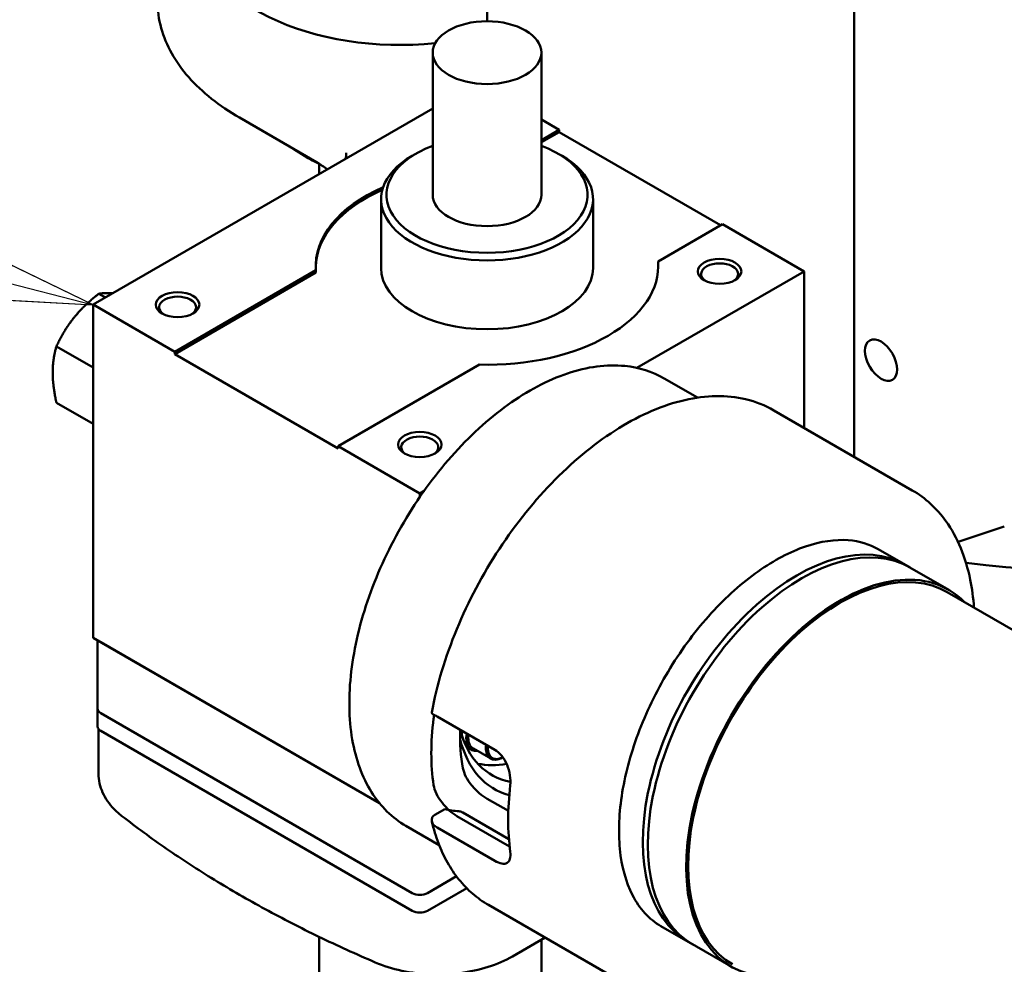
# Model space of a CAD drawing. Header units: millimetres. Extents: x 40 to 4804, y -323 to 2338.
# Tile 30 of 36: x 2539 to 2720, y 1441 to 1615. Entities that reach past the tile are written whole.
import ezdxf

# ---------------------------------------------------------------- set-up
doc = ezdxf.new("R2010")
doc.units = ezdxf.units.MM
doc.header["$LTSCALE"] = 8
doc.layers.add('Symbol (ISO)', color=7, linetype='Continuous', lineweight=25)
doc.layers.add('Visible (ISO)', color=7, linetype='Continuous', lineweight=50)
doc.styles.add('Note Text (ISO)', font='tahoma.ttf')

# ---------------------------------------------------------------- blocks, each defined once
blk = doc.blocks.new('Balloon5')
at = {"layer": 'Symbol (ISO)'}
for p, q in [((316.601, 195.919), (299.331, 200.342)), ((316.725, 196.404), (316.477, 195.435)), ((319.023, 195.299), (316.725, 196.404)), ((316.601, 195.919), (319.023, 195.299)), ((316.477, 195.435), (319.023, 195.299))]:
    blk.add_line(p, q, dxfattribs=at)
at = {"layer": 'Symbol (ISO)', "flags": 128}
blk.add_lwpolyline([(316.477, 195.435), (319.023, 195.299), (316.725, 196.404), (316.477, 195.435)], dxfattribs=at)
at = {"layer": 'Symbol (ISO)'}
blk.add_circle((294.264, 201.64), 5.25, dxfattribs=at)
blk.add_solid([(316.477, 195.435), (319.023, 195.299), (316.725, 196.404), (316.477, 195.435)], dxfattribs=at)
at = {"layer": 'Symbol (ISO)', "insert": (294.264, 201.64), "char_height": 3.5, "attachment_point": 5, "style": 'Note Text (ISO)'}
blk.add_mtext('4', dxfattribs=at)

msp = doc.modelspace()

# ---------------------------------------------------------------- linework, layer by layer
at = {"layer": 'Visible (ISO)'}
for p, q in [((2624.705, 1614.504), (2624.705, 1709.445)), ((2692.185, 1534.431), (2692.185, 1670.486)), ((2614.663, 1582.603), (2614.663, 1608.731)), ((2634.663, 1582.603), (2634.663, 1608.731)), ((2552.185, 1562.395), (2614.663, 1598.466)), ((2593.315, 1588.595), (2579.116, 1596.792)), ((2634.663, 1596.425), (2637.922, 1594.544)), ((2634.663, 1592.663), (2637.922, 1594.544)), ((2637.922, 1594.136), (2634.663, 1592.255)), ((2637.922, 1594.544), (2637.922, 1594.136)), ((2637.922, 1594.136), (2667.62, 1576.989)), ((2591.783, 1589.339), (2591.076, 1589.747)), ((2611.582, 1590.155), (2610.875, 1589.747)), ((2637.745, 1590.155), (2638.452, 1589.747)), ((2593.754, 1586.394), (2593.754, 1588.32)), ((2605.163, 1581.786), (2605.163, 1569.131)), ((2644.163, 1581.786), (2644.163, 1569.131)), ((2667.974, 1577.194), (2656.132, 1570.356)), ((2667.974, 1577.194), (2683, 1568.518)), ((2656.132, 1570.356), (2656.132, 1569.948)), ((2567.211, 1553.719), (2593.195, 1568.721)), ((2593.195, 1568.721), (2593.195, 1568.313)), ((2683, 1568.518), (2652.244, 1550.761)), ((2683, 1539.734), (2683, 1568.518)), ((2593.195, 1568.313), (2567.211, 1553.311)), ((2554.449, 1563.702), (2553.233, 1564.403)), ((2567.211, 1553.719), (2552.185, 1562.395)), ((2552.185, 1501.157), (2552.185, 1562.395)), ((2552.185, 1550.842), (2545.455, 1554.727)), ((2567.211, 1553.311), (2567.211, 1553.719)), ((2597.263, 1535.96), (2567.211, 1553.311)), ((2623.247, 1551.371), (2597.263, 1536.369)), ((2657.252, 1548.825), (2663.361, 1545.299)), ((2552.185, 1540.471), (2545.455, 1544.356)), ((2702.886, 1528.252), (2677.43, 1542.949)), ((2597.263, 1536.369), (2597.263, 1535.96)), ((2612.289, 1527.693), (2597.263, 1536.369)), ((2613.076, 1528.148), (2612.289, 1527.693)), ((2612.289, 1527.693), (2612.289, 1527.018)), ((2719.81, 1521.611), (2711.294, 1518.772)), ((2696.636, 1517.427), (2702.505, 1514.039)), ((2701.586, 1514.569), (2709.576, 1509.956)), ((2805.775, 1453.838), (2709.326, 1509.523)), ((2552.185, 1501.157), (2604.861, 1470.745)), ((2553.013, 1500.679), (2553.013, 1488.093)), ((2604.861, 1470.745), (2553.599, 1500.341)), ((2553.013, 1484.827), (2553.013, 1488.093)), ((2610.875, 1454.209), (2553.599, 1487.277)), ((2553.599, 1487.277), (2610.875, 1454.209)), ((2615.478, 1486.668), (2626.085, 1480.545)), ((2553.191, 1484.352), (2553.191, 1476.135)), ((2553.599, 1484.011), (2610.875, 1450.943)), ((2620.949, 1481.048), (2621.798, 1480.558)), ((2622.15, 1480.759), (2625.332, 1478.922)), ((2627.55, 1479.186), (2627.457, 1479.132)), ((2624.666, 1471.561), (2628.579, 1469.302)), ((2615.05, 1468.597), (2616.872, 1469.649)), ((2620.231, 1469), (2628.687, 1464.118)), ((2628.812, 1462.775), (2619.13, 1468.364)), ((2609.752, 1466.553), (2615.861, 1463.026)), ((2626.085, 1460.132), (2615.478, 1466.256)), ((2619.036, 1457.288), (2613.703, 1454.209)), ((2613.703, 1454.209), (2619.036, 1457.288)), ((2613.703, 1450.943), (2620.92, 1455.109)), ((2650.386, 1437.32), (2624.93, 1452.017)), ((2656.636, 1448.145), (2662.505, 1444.757)), ((2593.754, 1371.937), (2593.754, 1446.169)), ((2635.328, 1446.013), (2629.345, 1442.559)), ((2634.663, 1249.127), (2634.663, 1445.63)), ((2661.586, 1445.287), (2669.576, 1440.674))]:
    msp.add_line(p, q, dxfattribs=at)
for centre, major_axis, start_param, end_param in [((2608.754, 1631.797), (-37.5, 0), 0, 1.741474), ((2608.754, 1599.953), (-25, 0), 0.6681738, 0.9026226), ((2624.663, 1582.603), (18.5, 0), 2.1418758, 7.2829022), ((2608.754, 1599.137), (24, 0), 3.9269908, 4.0415863), ((2624.663, 1581.786), (19.5, 0), 2.3561945, 7.0685835), ((2624.663, 1569.539), (-31.5, 0), 5.364749, 6.3281565), ((2624.663, 1569.131), (-31.5, 0), 5.3705717, 6.2719612), ((2624.663, 1582.603), (10, 0), 3.1415927, 6.2831853), ((2624.663, 1569.539), (31.5, 0), 4.6674178, 6.3281565), ((2624.663, 1569.131), (19.5, 0), 3.1415927, 6.2831853), ((2624.663, 1569.131), (31.5, 0), 0.0112242, 0.0449712), ((2667.443, 1568.028), (-3.4, 0), 2.4409423, 6.9838357), ((2567.741, 1561.905), (-3.4, 0), 2.4409423, 6.9838357), ((2612.289, 1536.185), (-3.4, 0), 2.4409423, 6.9838357), ((2737.801, 1581.786), (118.5, 0), 4.4995327, 5.4853613), ((2682.505, 1479.398), (20, 34.641), 0, 3.1415927), ((2681.586, 1479.928), (20, 34.641), 0, 3.1415927), ((2689.576, 1475.315), (19.75, 34.208), 0, 3.1415927), ((2689.576, 1475.315), (20, 34.641), 6.1249063, 9.583057), ((2555.013, 1488.093), (-2, 0), 0, 0.7853982), ((2555.013, 1488.093), (-2, 0), 0, 0.7853982), ((2647.998, 1499.32), (23.75, 41.136), 2.1976362, 2.5147528), ((2555.013, 1484.827), (-2, 0), 0, 0.7853982), ((2647.998, 1499.32), (-20, -34.641), 5.4607204, 5.6864035), ((2641.28, 1503.199), (-15.75, -27.28), 5.7555926, 6.4831764), ((2623.249, 1485.031), (2.3, 3.984), 2.137091, 2.312824), ((2624.098, 1484.542), (-2.3, -3.984), 5.2786837, 6.6757968), ((2642.695, 1502.382), (-16.75, -29.012), 5.7433769, 6.4392024), ((2623.249, 1485.031), (-2.3, -3.984), 6.2543979, 6.2831853), ((2627.457, 1482.602), (-2.125, -3.681), 5.3319673, 7.0685835), ((2627.633, 1482.5), (-2, -3.464), 5.377295, 7.0386941), ((2635.624, 1506.465), (-15.75, -27.28), 0.1805622, 0.4489681), ((2665.676, 1489.114), (-26.25, -45.466), 5.3544396, 5.6411347), ((2612.289, 1455.025), (2, 0), 3.9269908, 5.4977871), ((2612.289, 1455.025), (-2, 0), 0.7853982, 2.3561945), ((2612.289, 1451.759), (2, 0), 3.9269908, 5.4977871)]:
    msp.add_ellipse(centre, major_axis=major_axis, ratio=0.5773503, start_param=start_param, end_param=end_param, dxfattribs=at)
for centre, major_axis in [((2624.663, 1608.731), (10, 0)), ((2667.443, 1568.518), (-4, 0)), ((2567.741, 1562.395), (-4, 0)), ((2697.142, 1552.188), (2.094, -3.627)), ((2612.289, 1536.675), (-4, 0))]:
    msp.add_ellipse(centre, major_axis=major_axis, ratio=0.5773503, dxfattribs=at)
for points, knots in [([(2564.057, 1618.12), (2564.057, 1616.488), (2564.28, 1614.856), (2565.158, 1611.656), (2565.812, 1610.089), (2567.515, 1607.063), (2568.563, 1605.605), (2571.015, 1602.826), (2572.419, 1601.506), (2575.541, 1599.025), (2577.26, 1597.864), (2579.116, 1596.792)], [3.92699082, 3.92699082, 3.92699082, 3.92699082, 4.08407045, 4.08407045, 4.24115008, 4.24115008, 4.39822972, 4.39822972, 4.55530935, 4.55530935, 4.71238898, 4.71238898, 4.71238898, 4.71238898]), ([(2598.643, 1589.217), (2598.674, 1589.365), (2598.698, 1589.512), (2598.745, 1589.882), (2598.759, 1590.104), (2598.759, 1590.327)], [0.66562883, 0.66562883, 0.66562883, 0.66562883, 0.71319647, 0.71319647, 0.78539816, 0.78539816, 0.78539816, 0.78539816]), ([(2609.752, 1466.553), (2607.214, 1468.018), (2605.065, 1470.14), (2601.689, 1475.504), (2600.505, 1478.791), (2599.213, 1486.273), (2599.158, 1490.508), (2600.214, 1499.414), (2601.333, 1504.087), (2604.611, 1513.379), (2606.768, 1517.996), (2611.899, 1526.726), (2614.871, 1530.839), (2621.35, 1538.162), (2624.855, 1541.37), (2632.081, 1546.554), (2635.801, 1548.526), (2643.089, 1550.972), (2646.663, 1551.457), (2652.608, 1550.857), (2655.069, 1550.086), (2657.252, 1548.825)], [3.9269908, 3.9269908, 3.9269908, 3.9269908, 4.2226592, 4.2226592, 4.5330321, 4.5330321, 4.8583244, 4.8583244, 5.1853522, 5.1853522, 5.5111946, 5.5111946, 5.8365412, 5.8365412, 6.1624673, 6.1624673, 6.4895595, 6.4895595, 6.8142401, 6.8142401, 7.0685835, 7.0685835, 7.0685835, 7.0685835]), ([(2614.488, 1487.407), (2615.42, 1492.438), (2616.986, 1497.634), (2621.21, 1507.832), (2623.865, 1512.832), (2629.997, 1522.15), (2633.473, 1526.468), (2640.919, 1534), (2644.888, 1537.21), (2652.956, 1542.185), (2657.054, 1543.946), (2664.947, 1545.758), (2668.751, 1545.83), (2674.069, 1544.569), (2675.819, 1543.88), (2677.43, 1542.949)], [4.9475742, 4.9475742, 4.9475742, 4.9475742, 5.2736453, 5.2736453, 5.5987024, 5.5987024, 5.9235729, 5.9235729, 6.2492017, 6.2492017, 6.5756929, 6.5756929, 6.8974691, 6.8974691, 7.0685835, 7.0685835, 7.0685835, 7.0685835]), ([(2714.231, 1506.691), (2714.107, 1508.459), (2713.88, 1510.167), (2712.713, 1515.937), (2711.209, 1519.609), (2707.375, 1524.945), (2705.287, 1526.866), (2702.886, 1528.252)], [4.79033011, 4.79033011, 4.79033011, 4.79033011, 4.91850434, 4.91850434, 5.24278696, 5.24278696, 5.49778714, 5.49778714, 5.49778714, 5.49778714]), ([(2656.636, 1448.145), (2654.497, 1449.38), (2652.724, 1451.28), (2650.209, 1456.176), (2649.406, 1459.058), (2648.787, 1465.503), (2648.935, 1469.03), (2650.158, 1476.45), (2651.232, 1480.34), (2654.217, 1488.091), (2656.131, 1491.949), (2660.602, 1499.224), (2663.161, 1502.638), (2668.644, 1508.659), (2671.568, 1511.267), (2677.453, 1515.418), (2680.411, 1516.963), (2686.049, 1518.888), (2688.719, 1519.263), (2693.164, 1518.927), (2695.011, 1518.365), (2696.636, 1517.427)], [3.9269908, 3.9269908, 3.9269908, 3.9269908, 4.2834342, 4.2834342, 4.6077651, 4.6077651, 4.9196383, 4.9196383, 5.2318705, 5.2318705, 5.5454992, 5.5454992, 5.8595391, 5.8595391, 6.1728168, 6.1728168, 6.4846007, 6.4846007, 6.7978145, 6.7978145, 7.0685835, 7.0685835, 7.0685835, 7.0685835]), ([(2614.488, 1487.407), (2614.484, 1487.385), (2614.483, 1487.364), (2614.497, 1487.26), (2614.561, 1487.179), (2614.781, 1487.014), (2614.933, 1486.931), (2615.12, 1486.85)], [-0.17810346, -0.17810346, -0.17810346, -0.17810346, -0.15791586, -0.15791586, -0.07808574, -0.07808574, 0, 0, 0, 0]), ([(2621.23, 1483.347), (2621.226, 1483.312), (2621.222, 1483.277), (2621.178, 1482.843), (2621.192, 1482.463), (2621.331, 1481.779), (2621.456, 1481.475), (2621.777, 1481.033), (2621.95, 1480.874), (2622.15, 1480.759)], [8.46715561, 8.46715561, 8.46715561, 8.46715561, 8.4958712, 8.4958712, 8.82581936, 8.82581936, 9.15204062, 9.15204062, 9.40372697, 9.40372697, 9.40372697, 9.40372697]), ([(2626.085, 1480.545), (2626.529, 1480.288), (2626.98, 1479.9), (2627.762, 1478.935), (2628.095, 1478.36), (2628.589, 1477.199), (2628.781, 1476.534), (2628.986, 1475.223), (2628.998, 1474.578), (2628.933, 1474.024)], [0, 0, 0, 0, 0.18848393, 0.18848393, 0.37696787, 0.37696787, 0.56853779, 0.56853779, 0.7601077, 0.7601077, 0.7601077, 0.7601077]), ([(2553.191, 1476.135), (2553.191, 1475.545), (2553.257, 1474.955), (2553.514, 1473.799), (2553.705, 1473.232), (2554.2, 1472.138), (2554.504, 1471.61), (2555.208, 1470.6), (2555.61, 1470.118), (2556.498, 1469.203), (2556.985, 1468.77), (2557.51, 1468.362)], [3.92699082, 3.92699082, 3.92699082, 3.92699082, 4.05469667, 4.05469667, 4.18240252, 4.18240252, 4.31010838, 4.31010838, 4.43781423, 4.43781423, 4.56552008, 4.56552008, 4.56552008, 4.56552008]), ([(2620.215, 1477.156), (2620.301, 1476.687), (2620.495, 1476.144), (2621.073, 1475.045), (2621.457, 1474.488), (2622.264, 1473.511), (2622.74, 1473.022), (2623.719, 1472.176), (2624.221, 1471.817), (2624.666, 1471.561)], [-0.76526043, -0.76526043, -0.76526043, -0.76526043, -0.57124425, -0.57124425, -0.37722806, -0.37722806, -0.18861403, -0.18861403, 0, 0, 0, 0]), ([(2619.13, 1468.364), (2618.685, 1468.621), (2618.188, 1468.982), (2617.227, 1469.842), (2616.763, 1470.341), (2615.985, 1471.337), (2615.621, 1471.903), (2615.08, 1473.021), (2614.903, 1473.572), (2614.832, 1474.048)], [0, 0, 0, 0, 0.18852108, 0.18852108, 0.37704217, 0.37704217, 0.56935162, 0.56935162, 0.76166107, 0.76166107, 0.76166107, 0.76166107]), ([(2616.872, 1469.649), (2617.681, 1469.439), (2618.583, 1469.297), (2619.621, 1469.233), (2619.747, 1469.226), (2619.872, 1469.222)], [3.14740897, 3.14740897, 3.14740897, 3.14740897, 3.40327162, 3.40327162, 3.43829681, 3.43829681, 3.43829681, 3.43829681]), ([(2557.51, 1468.362), (2560.144, 1466.313), (2562.88, 1464.31), (2568.55, 1460.402), (2571.483, 1458.498), (2577.534, 1454.792), (2580.652, 1452.992), (2587.065, 1449.501), (2590.359, 1447.811), (2597.11, 1444.546), (2600.568, 1442.971), (2604.101, 1441.457)], [4.56552008, 4.56552008, 4.56552008, 4.56552008, 4.62426764, 4.62426764, 4.6830152, 4.6830152, 4.74176276, 4.74176276, 4.80051032, 4.80051032, 4.85925788, 4.85925788, 4.85925788, 4.85925788]), ([(2615.12, 1466.478), (2614.977, 1466.573), (2614.854, 1466.689), (2614.656, 1466.951), (2614.582, 1467.097), (2614.481, 1467.441), (2614.469, 1467.641), (2614.537, 1468.008), (2614.609, 1468.172), (2614.809, 1468.427), (2614.921, 1468.523), (2615.05, 1468.597)], [-0.65431295, -0.65431295, -0.65431295, -0.65431295, -0.59465563, -0.59465563, -0.53478188, -0.53478188, -0.46028012, -0.46028012, -0.39194381, -0.39194381, -0.33655524, -0.33655524, -0.33655524, -0.33655524]), ([(2624.93, 1452.017), (2623.896, 1452.614), (2622.919, 1453.309), (2621.097, 1454.882), (2620.252, 1455.76), (2618.706, 1457.679), (2618.004, 1458.72), (2616.75, 1460.948), (2616.198, 1462.134), (2615.245, 1464.635), (2614.844, 1465.949), (2614.519, 1467.32)], [3.92699082, 3.92699082, 3.92699082, 3.92699082, 4.03678097, 4.03678097, 4.14657112, 4.14657112, 4.25636127, 4.25636127, 4.36615142, 4.36615142, 4.47594157, 4.47594157, 4.47594157, 4.47594157]), ([(2628.933, 1461.777), (2628.998, 1461.298), (2628.986, 1460.846), (2628.781, 1460.139), (2628.589, 1459.885), (2628.095, 1459.604), (2627.762, 1459.557), (2626.98, 1459.693), (2626.529, 1459.876), (2626.085, 1460.132)], [0.75554178, 0.75554178, 0.75554178, 0.75554178, 0.9471117, 0.9471117, 1.13868161, 1.13868161, 1.32716555, 1.32716555, 1.51564948, 1.51564948, 1.51564948, 1.51564948]), ([(2604.101, 1441.457), (2605.605, 1440.812), (2607.246, 1440.301), (2610.684, 1439.568), (2612.483, 1439.346), (2616.112, 1439.201), (2617.942, 1439.279), (2621.505, 1439.73), (2623.237, 1440.103), (2626.482, 1441.128), (2627.995, 1441.779), (2629.345, 1442.559)], [4.8592579, 4.8592579, 4.8592579, 4.8592579, 5.1440434, 5.1440434, 5.4288289, 5.4288289, 5.7136143, 5.7136143, 5.9983998, 5.9983998, 6.2831853, 6.2831853, 6.2831853, 6.2831853])]:
    msp.add_open_spline(points, degree=3, knots=knots, dxfattribs=at)
for points in [[(2593.315, 1588.595), (2594.036, 1588.178), (2594.693, 1587.735), (2595.277, 1587.274)], [(2614.832, 1486.295), (2614.859, 1486.508), (2614.902, 1486.72), (2614.959, 1486.925)], [(2615.12, 1486.85), (2615.242, 1486.796), (2615.362, 1486.736), (2615.478, 1486.668)], [(2619.872, 1469.222), (2619.994, 1469.141), (2620.114, 1469.067), (2620.231, 1469)], [(2615.478, 1466.256), (2615.362, 1466.323), (2615.242, 1466.397), (2615.12, 1466.478)]]:
    msp.add_open_spline(points, degree=3, dxfattribs=at)
for points, weights in [([(2553.233, 1564.403), (2550.454, 1562.212), (2548.649, 1559.966)], [1, 1.0379548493, 1]), ([(2555.834, 1564.501), (2554.402, 1564.584), (2553.233, 1564.403)], [1.01041170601, 1.03172714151, 1]), ([(2548.649, 1559.966), (2546.845, 1557.721), (2545.455, 1554.727)], [1, 1.0379548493, 1]), ([(2545.455, 1554.727), (2544.76, 1552.35), (2544.76, 1549.943)], [1, 1.0379548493, 1]), ([(2544.76, 1549.943), (2544.76, 1547.536), (2545.455, 1544.356)], [1, 1.0379548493, 1])]:
    msp.add_rational_spline(points, weights, degree=2, dxfattribs=at)

# ---------------------------------------------------------------- block references
at = {"layer": 'Symbol (ISO)', "xscale": 8, "yscale": 8, "zscale": 8}
msp.add_blockref('Balloon5', (0, 0), dxfattribs=at)

doc.saveas('drawing.dxf')
